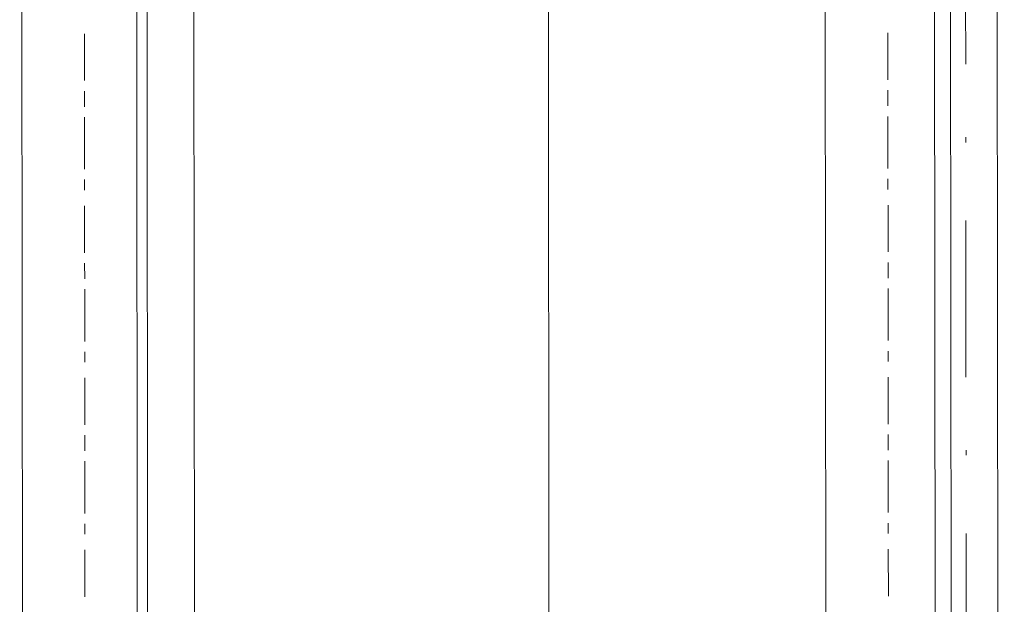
# Model space of a CAD drawing. Header units: inches. Extents: x -5850 to 5646, y 8947 to 13007.
# Tile 227 of 256: x -4093 to -4013, y 11089 to 11137. Entities that reach past the tile are written whole.
import ezdxf

# ---------------------------------------------------------------- set-up
doc = ezdxf.new("R2010")
doc.units = ezdxf.units.IN
doc.header["$MEASUREMENT"] = 0
doc.layers.add('at_Entity', color=7, linetype='Continuous')

msp = doc.modelspace()

# ---------------------------------------------------------------- linework, layer by layer
at = {"layer": 'at_Entity', "color": 7, "lineweight": 20}
for p, q in [((-4082.906, 10561.097), (-4083.653, 11398.29)), ((-4079.025, 11398.294), (-4078.223, 10500.273)), ((-4049.504, 10500.299), (-4050.306, 11398.32)), ((-4018.275, 10561.155), (-4019.022, 11398.348)), ((-4018.221, 10500.327), (-4019.022, 11398.348)), ((-4013.948, 11398.352), (-4013.146, 10500.332)), ((-4013.146, 10500.332), (-4013.948, 11398.352)), ((-4092.218, 10561.089), (-4092.903, 11328.164)), ((-4082.015, 10500.27), (-4082.754, 11328.173)), ((-4027.141, 10561.147), (-4027.826, 11328.222)), ((-4016.938, 10500.328), (-4017.677, 11328.231))]:
    msp.add_line(p, q, dxfattribs=at)
at = {"layer": 'at_Entity', "color": 3, "lineweight": 20}
for p, q in [((-4016.276, 11133.085), (-4016.288, 11145.755)), ((-4087.657, 11135.553), (-4087.653, 11131.756)), ((-4022.58, 11135.611), (-4022.576, 11131.814)), ((-4087.652, 11130.908), (-4087.651, 11129.642)), ((-4022.576, 11130.966), (-4022.575, 11129.7)), ((-4087.651, 11128.795), (-4087.647, 11124.573)), ((-4022.574, 11128.853), (-4022.57, 11124.631)), ((-4016.271, 11126.75), (-4016.271, 11127.174)), ((-4087.646, 11123.731), (-4087.645, 11122.884)), ((-4022.569, 11123.789), (-4022.569, 11122.942)), ((-4087.644, 11121.618), (-4087.641, 11117.815)), ((-4022.567, 11121.676), (-4022.564, 11117.873)), ((-4016.254, 11107.74), (-4016.265, 11120.41)), ((-4087.64, 11116.973), (-4087.639, 11115.701)), ((-4022.563, 11117.031), (-4022.562, 11115.759)), ((-4087.638, 11114.859), (-4087.634, 11110.632)), ((-4022.561, 11114.917), (-4022.558, 11110.69)), ((-4087.634, 11109.79), (-4087.633, 11108.943)), ((-4022.557, 11109.848), (-4022.556, 11109.001)), ((-4087.632, 11107.677), (-4087.628, 11103.874)), ((-4022.555, 11107.735), (-4022.552, 11103.932)), ((-4087.628, 11103.032), (-4087.626, 11101.766)), ((-4022.551, 11103.09), (-4022.55, 11101.824)), ((-4016.248, 11101.406), (-4016.248, 11101.829)), ((-4087.626, 11100.918), (-4087.622, 11096.697)), ((-4022.549, 11100.976), (-4022.545, 11096.755)), ((-4087.621, 11095.849), (-4087.62, 11095.002)), ((-4022.544, 11095.907), (-4022.544, 11095.06)), ((-4016.231, 11082.396), (-4016.242, 11095.065)), ((-4087.619, 11093.741), (-4087.616, 11089.933)), ((-4022.542, 11093.799), (-4022.539, 11089.991))]:
    msp.add_line(p, q, dxfattribs=at)

doc.saveas('drawing.dxf')
